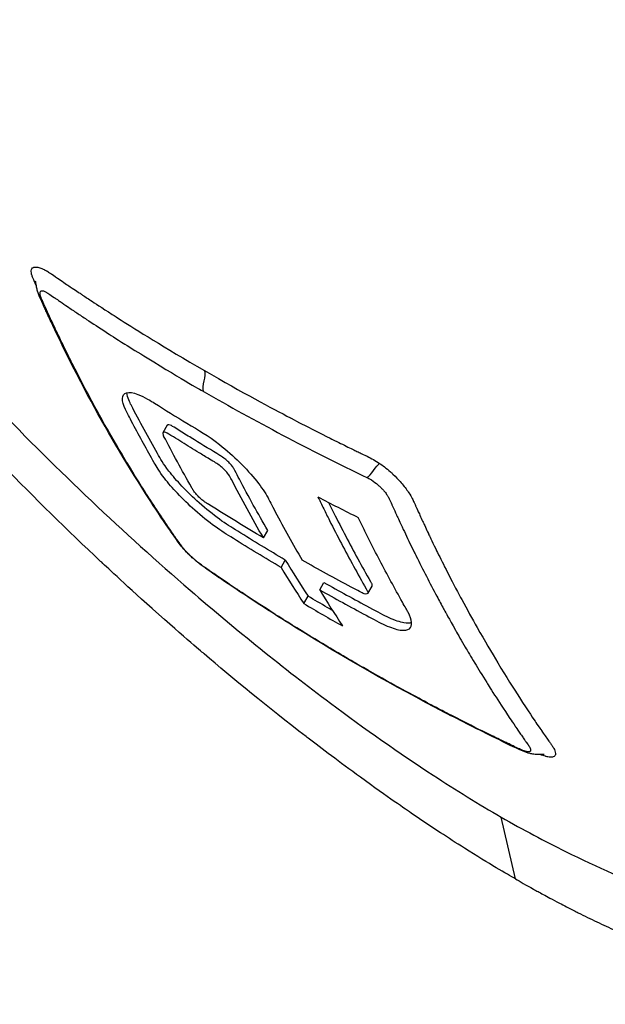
# Model space of a CAD drawing. Header units: millimetres. Extents: x 0 to 5219, y 0 to 2970.
# Tile 205 of 237: x 3275 to 3303, y 1364 to 1410. Entities that reach past the tile are written whole.
import ezdxf

# ---------------------------------------------------------------- set-up
doc = ezdxf.new("R2010")
doc.units = ezdxf.units.MM
doc.header["$LTSCALE"] = 0.2
doc.layers.add('01_Object Line', color=4, linetype='Continuous')

# ---------------------------------------------------------------- blocks, each defined once
blk = doc.blocks.new('A$Ccee225a8')
for p, q in [((-194.291, 87.898), (-194.292, 87.9)), ((-188.336, 81.738), (-188.536, 81.392)), ((-183.834, 76.462), (-183.634, 76.808)), ((-183.01, 75.073), (-182.81, 75.42)), ((-181.199, 74.027), (-180.999, 74.373)), ((-178.756, 74.205), (-178.956, 73.859)), ((-181.943, 73.382), (-181.743, 73.728)), ((-172.032, 60.474), (-172.7, 63.374))]:
    blk.add_line(p, q)
for centre, major_axis, ratio, start_param, end_param in [((-84.487, 191.273), (-78.39, -135.736), 0.577377, 5.977866, 5.998305), ((-84.683, 190.924), (-78.396, -135.732), 0.577386, 5.977891, 5.99833), ((-82.894, 189.895), (-78.363, -135.758), 0.577331, 5.977733, 5.998172), ((-111.086, 193.916), (-69.95, -121.065), 0.816433, 6.273977, 6.292303)]:
    blk.add_ellipse(centre, major_axis=major_axis, ratio=ratio, start_param=start_param, end_param=end_param)
for points, knots in [([(-69.225, 86.907), (-69.226, 86.908), (-69.233, 86.912), (-69.235, 86.913), (-69.254, 86.925), (-69.32, 86.963), (-69.614, 87.132), (-69.752, 87.211), (-69.907, 87.3), (-70.053, 87.385), (-70.245, 87.495), (-70.421, 87.596), (-70.547, 87.669), (-71.344, 88.13), (-72.481, 88.787), (-73.909, 89.611), (-74.464, 89.931), (-75.219, 90.367), (-76.263, 90.97), (-77.127, 91.469), (-77.839, 91.88), (-78.324, 92.16), (-78.686, 92.369), (-78.922, 92.505), (-79.02, 92.562), (-79.866, 93.049), (-80.404, 93.359), (-80.553, 93.444), (-80.749, 93.557), (-80.946, 93.671), (-81.144, 93.786), (-81.217, 93.828), (-81.291, 93.871), (-81.365, 93.914), (-81.795, 94.163), (-82.084, 94.33), (-82.212, 94.404), (-82.341, 94.479), (-82.483, 94.56), (-82.639, 94.65), (-83.019, 94.868), (-83.48, 95.131), (-84.039, 95.449), (-84.912, 95.946), (-85.604, 96.342), (-86.05, 96.599), (-86.506, 96.862), (-87.215, 97.275), (-88.234, 97.87), (-88.94, 98.283), (-89.534, 98.629), (-89.995, 98.896), (-90.228, 99.032), (-90.428, 99.147), (-90.591, 99.241), (-91.102, 99.535), (-91.626, 99.837), (-92.159, 100.144), (-92.468, 100.323), (-92.78, 100.503), (-93.096, 100.685), (-93.752, 101.065), (-94.187, 101.316), (-94.388, 101.432), (-94.815, 101.68), (-95.252, 101.933), (-95.701, 102.192), (-96.121, 102.435), (-96.545, 102.679), (-96.971, 102.925), (-98.331, 103.711), (-99.72, 104.513), (-101.136, 105.33), (-102.994, 106.403), (-104.898, 107.503), (-106.848, 108.628), (-110.747, 110.878), (-114.83, 113.234), (-119.085, 115.69), (-120.029, 116.236), (-121.008, 116.801), (-122.021, 117.386), (-123.162, 118.045), (-124.348, 118.729), (-125.579, 119.441), (-128.808, 121.306), (-131.086, 122.621), (-132.303, 123.324), (-133.733, 124.15), (-135.177, 124.984), (-136.635, 125.825), (-139.818, 127.663), (-143.064, 129.538), (-146.35, 131.435), (-149.387, 133.188), (-151.973, 134.681), (-154.075, 135.894), (-157.525, 137.886), (-159.666, 139.122), (-160.479, 139.591), (-160.69, 139.713), (-160.812, 139.784), (-160.844, 139.802), (-164.484, 141.904), (-168.106, 143.995), (-171.643, 146.036), (-172.141, 146.324), (-172.638, 146.61), (-173.133, 146.896), (-174.744, 147.825), (-176.053, 148.581), (-177.077, 149.172), (-178.089, 149.757), (-179.09, 150.335), (-180.076, 150.905), (-180.349, 151.062), (-180.62, 151.219), (-180.89, 151.375), (-184.252, 153.316), (-186.464, 154.594), (-187.761, 155.343), (-187.861, 155.401), (-187.956, 155.456), (-188.045, 155.507)], [-0.7635222, -0.7635222, -0.7635222, -0.7635222, -0.75, -0.75, -0.75, -0.71875, -0.71875, -0.71875, -0.7052239, -0.7052239, -0.7052239, -0.6875, -0.6875, -0.6875, -0.625, -0.625, -0.625, -0.59375, -0.59375, -0.59375, -0.5758637, -0.5758637, -0.5758637, -0.5625, -0.5625, -0.5625, -0.546875, -0.546875, -0.546875, -0.5411757, -0.5411757, -0.5411757, -0.5390625, -0.5390625, -0.5390625, -0.53125, -0.53125, -0.53125, -0.5266987, -0.5266987, -0.5266987, -0.515625, -0.515625, -0.515625, -0.5, -0.5, -0.5, -0.484375, -0.484375, -0.484375, -0.4739987, -0.4739987, -0.4739987, -0.46875, -0.46875, -0.46875, -0.4588678, -0.4588678, -0.4588678, -0.453125, -0.453125, -0.453125, -0.4453125, -0.4453125, -0.4453125, -0.4375, -0.4375, -0.4375, -0.4300483, -0.4300483, -0.4300483, -0.40625, -0.40625, -0.40625, -0.375, -0.375, -0.375, -0.3125, -0.3125, -0.3125, -0.2978036, -0.2978036, -0.2978036, -0.28125, -0.28125, -0.28125, -0.25, -0.25, -0.25, -0.2303717, -0.2303717, -0.2303717, -0.1875, -0.1875, -0.1875, -0.1671318, -0.1671318, -0.1671318, -0.1337093, -0.1337093, -0.1337093, -0.125, -0.125, -0.125, -0.0780464, -0.0780464, -0.0780464, -0.0714286, -0.0714286, -0.0714286, -0.0535714, -0.0535714, -0.0535714, -0.039579, -0.039579, -0.039579, -0.0357143, -0.0357143, -0.0357143, -0.0025653, -0.0025653, -0.0025653, 0, 0, 0, 0]), ([(-219.82, 129.939), (-220.119, 129.163), (-220.345, 128.324), (-220.601, 126.451), (-220.634, 125.442), (-220.46, 122.225), (-219.984, 119.81), (-218.596, 115.435), (-217.888, 113.605), (-215.248, 107.742), (-212.517, 102.799), (-205.25, 92.629), (-201.234, 87.693), (-193.446, 79.602), (-190.377, 76.695), (-185.084, 72.125), (-182.882, 70.35), (-179.089, 67.514), (-177.47, 66.373), (-174.814, 64.636), (-173.751, 63.979), (-172.7, 63.374)], [-13.245772, -13.245772, -13.245772, -13.245772, -12.251128, -12.251128, -11.274972, -11.274972, -9.337784, -9.337784, -8.051587, -8.051587, -5.366006, -5.366006, -3.267179, -3.267179, -1.993957, -1.993957, -1.102626, -1.102626, -0.445934, -0.445934, 0, 0, 0, 0]), ([(-172.032, 60.474), (-172.443, 60.711), (-173.232, 61.167), (-174.422, 61.919), (-174.804, 62.161), (-175.177, 62.402), (-175.54, 62.641), (-175.991, 62.936), (-176.426, 63.229), (-176.846, 63.515), (-177.178, 63.743), (-177.99, 64.295), (-179.289, 65.241), (-180.286, 65.967), (-181.103, 66.586), (-181.736, 67.073), (-181.767, 67.097), (-181.799, 67.121), (-181.83, 67.145), (-183.651, 68.547), (-185.249, 69.861), (-186.616, 71.026), (-186.642, 71.049), (-187.451, 71.722), (-189.023, 73.129), (-189.03, 73.135), (-189.036, 73.141), (-189.043, 73.147), (-190.436, 74.395), (-191.234, 75.153), (-191.456, 75.361), (-193.013, 76.823), (-194.549, 78.334), (-196.053, 79.883), (-196.087, 79.918), (-196.121, 79.953), (-196.155, 79.988), (-196.284, 80.121), (-197.28, 81.128), (-199.061, 83.08), (-199.532, 83.597), (-200.057, 84.18), (-200.632, 84.832), (-201.414, 85.719), (-202.08, 86.497), (-202.64, 87.161), (-203.897, 88.654), (-204.618, 89.565), (-204.863, 89.871), (-205.941, 91.22), (-206.778, 92.32), (-207.408, 93.163), (-208.086, 94.07), (-208.523, 94.679), (-208.745, 94.987), (-209.812, 96.473), (-210.615, 97.66), (-211.201, 98.546), (-211.675, 99.261), (-212.008, 99.781), (-212.215, 100.106), (-212.543, 100.62), (-213.082, 101.471), (-213.785, 102.65), (-214.17, 103.295), (-214.488, 103.846), (-214.748, 104.304), (-214.938, 104.637), (-215.096, 104.922), (-215.227, 105.158), (-215.524, 105.696), (-215.975, 106.521), (-216.533, 107.616), (-217.244, 109.011), (-217.601, 109.8), (-217.702, 110.018), (-217.72, 110.056), (-217.737, 110.094), (-217.754, 110.131), (-218.469, 111.683), (-219.095, 113.196), (-219.626, 114.658), (-219.721, 114.92), (-219.831, 115.228), (-219.95, 115.579), (-220.08, 115.96), (-220.222, 116.391), (-220.369, 116.87), (-220.744, 118.091), (-220.903, 118.773), (-220.954, 118.978), (-221.085, 119.514), (-221.201, 120.039), (-221.302, 120.554), (-221.458, 121.357), (-221.577, 122.134), (-221.657, 122.883), (-221.744, 123.699), (-221.775, 124.386), (-221.78, 124.964), (-221.784, 125.526), (-221.763, 125.986), (-221.736, 126.357), (-221.669, 127.274), (-221.532, 128.038), (-221.369, 128.679), (-221.31, 128.911), (-221.247, 129.126), (-221.182, 129.326)], [-1, -1, -1, -1, -0.96875, -0.96875, -0.96875, -0.9547937, -0.9547937, -0.9547937, -0.9375, -0.9375, -0.9375, -0.90625, -0.90625, -0.90625, -0.875, -0.875, -0.875, -0.8739463, -0.8739463, -0.8739463, -0.8125, -0.8125, -0.8125, -0.7813822, -0.7813822, -0.7813822, -0.78125, -0.78125, -0.78125, -0.75, -0.75, -0.75, -0.6888795, -0.6888795, -0.6888795, -0.6875, -0.6875, -0.6875, -0.6380723, -0.6380723, -0.6380723, -0.625, -0.625, -0.625, -0.6057577, -0.6057577, -0.6057577, -0.5625, -0.5625, -0.5625, -0.5324119, -0.5324119, -0.5324119, -0.5, -0.5, -0.5, -0.4654336, -0.4654336, -0.4654336, -0.4375, -0.4375, -0.4375, -0.40625, -0.40625, -0.40625, -0.3881699, -0.3881699, -0.3881699, -0.375, -0.375, -0.375, -0.34375, -0.34375, -0.34375, -0.3125, -0.3125, -0.3125, -0.3110249, -0.3110249, -0.3110249, -0.25, -0.25, -0.25, -0.2349777, -0.2349777, -0.2349777, -0.21875, -0.21875, -0.21875, -0.1875, -0.1875, -0.1875, -0.1630802, -0.1630802, -0.1630802, -0.125, -0.125, -0.125, -0.0933033, -0.0933033, -0.0933033, -0.0625, -0.0625, -0.0625, -0.0165509, -0.0165509, -0.0165509, 0, 0, 0, 0]), ([(-172.032, 60.474), (-171.83, 60.358), (-171.548, 60.197), (-171.188, 59.998), (-171.049, 59.921), (-170.9, 59.839), (-170.739, 59.752), (-170.637, 59.697), (-170.53, 59.639), (-170.419, 59.58), (-170.278, 59.504), (-170.129, 59.426), (-169.974, 59.345), (-169.755, 59.23), (-169.521, 59.11), (-169.274, 58.984), (-169.213, 58.954), (-169.153, 58.923), (-169.092, 58.893), (-168.798, 58.745), (-168.507, 58.603), (-168.22, 58.465), (-167.929, 58.325), (-167.641, 58.191), (-167.357, 58.061), (-167.107, 57.946), (-166.86, 57.835), (-166.615, 57.728), (-166.578, 57.711), (-166.542, 57.695), (-166.505, 57.679), (-166.422, 57.643), (-166.338, 57.607), (-166.255, 57.571), (-166.115, 57.511), (-165.975, 57.451), (-165.835, 57.393), (-165.555, 57.275), (-165.277, 57.162), (-165.001, 57.052), (-164.686, 56.927), (-164.373, 56.806), (-164.063, 56.691), (-164.018, 56.674), (-163.784, 56.585), (-163.367, 56.437), (-162.985, 56.301), (-162.451, 56.116), (-161.778, 55.907), (-161.728, 55.892), (-161.677, 55.876), (-161.625, 55.86), (-161.412, 55.795), (-161.204, 55.734), (-161.002, 55.676), (-160.739, 55.601), (-160.485, 55.532), (-160.239, 55.468), (-159.705, 55.329), (-159.211, 55.214), (-158.753, 55.119), (-158.502, 55.067), (-158.261, 55.021), (-158.032, 54.98), (-157.784, 54.935), (-157.548, 54.897), (-157.325, 54.863), (-157.246, 54.851), (-157.17, 54.84), (-157.094, 54.83), (-156.568, 54.756), (-156.088, 54.707), (-155.649, 54.675), (-154.584, 54.599), (-153.765, 54.625), (-153.139, 54.676), (-152.581, 54.722), (-152.047, 54.799), (-151.537, 54.907), (-151.415, 54.933), (-151.295, 54.961), (-151.176, 54.99), (-150.951, 55.046), (-150.722, 55.111), (-150.491, 55.185), (-150.171, 55.288), (-149.847, 55.41), (-149.523, 55.556), (-149.496, 55.568), (-149.47, 55.58), (-149.444, 55.592), (-149.203, 55.703), (-148.832, 55.883), (-148.375, 56.181), (-147.937, 56.468), (-147.42, 56.864), (-146.894, 57.442), (-146.836, 57.506), (-146.777, 57.573), (-146.719, 57.642), (-146.562, 57.827), (-146.417, 58.016), (-146.283, 58.208), (-146.086, 58.489), (-145.913, 58.775), (-145.76, 59.063), (-145.611, 59.343), (-145.482, 59.624), (-145.368, 59.904), (-145.214, 60.286), (-145.093, 60.656), (-144.995, 61.008), (-144.885, 61.406), (-144.805, 61.779), (-144.746, 62.118), (-144.709, 62.327), (-144.68, 62.523), (-144.656, 62.704), (-144.654, 62.725), (-144.651, 62.745), (-144.648, 62.766), (-144.639, 62.836), (-144.631, 62.905), (-144.624, 62.974), (-144.614, 63.056), (-144.606, 63.138), (-144.598, 63.22), (-144.582, 63.39), (-144.569, 63.558), (-144.56, 63.722), (-144.549, 63.899), (-144.541, 64.072), (-144.537, 64.24), (-144.533, 64.354), (-144.531, 64.465), (-144.531, 64.575), (-144.53, 64.617), (-144.53, 64.658), (-144.53, 64.7), (-144.53, 64.781), (-144.53, 64.861), (-144.531, 64.939), (-144.532, 65.013), (-144.533, 65.085), (-144.534, 65.156), (-144.536, 65.229), (-144.538, 65.301), (-144.541, 65.371), (-144.543, 65.446), (-144.546, 65.52), (-144.55, 65.592), (-144.551, 65.629), (-144.553, 65.666), (-144.555, 65.702), (-144.555, 65.707), (-144.555, 65.711), (-144.556, 65.716), (-144.557, 65.748), (-144.559, 65.78), (-144.561, 65.813), (-144.565, 65.887), (-144.57, 65.961), (-144.575, 66.037), (-144.58, 66.111), (-144.585, 66.186), (-144.591, 66.262), (-144.602, 66.41), (-144.615, 66.562), (-144.63, 66.718), (-144.658, 67.014), (-144.693, 67.324), (-144.737, 67.649), (-144.767, 67.879), (-144.801, 68.115), (-144.84, 68.36), (-144.876, 68.582), (-144.915, 68.81), (-144.958, 69.045), (-144.958, 69.047), (-144.975, 69.144), (-145.013, 69.337), (-145.053, 69.549), (-145.118, 69.876), (-145.22, 70.328), (-145.255, 70.484), (-145.295, 70.654), (-145.34, 70.84), (-145.361, 70.927), (-145.382, 71.013), (-145.404, 71.098), (-145.412, 71.131), (-145.42, 71.164), (-145.429, 71.197), (-145.475, 71.379), (-145.52, 71.553), (-145.565, 71.719), (-145.665, 72.091), (-145.76, 72.423), (-145.846, 72.71), (-145.853, 72.734), (-145.86, 72.757), (-145.868, 72.782), (-145.993, 73.198), (-146.184, 73.815), (-146.478, 74.651), (-146.516, 74.761), (-146.555, 74.87), (-146.594, 74.979), (-146.798, 75.548), (-147.011, 76.11), (-147.231, 76.662), (-147.308, 76.855), (-147.388, 77.054), (-147.471, 77.258), (-147.81, 78.085), (-148.207, 78.999), (-148.675, 80.004), (-148.709, 80.076), (-148.742, 80.147), (-148.776, 80.219), (-148.964, 80.618), (-149.157, 81.02), (-149.357, 81.425), (-149.556, 81.829), (-149.761, 82.235), (-149.972, 82.644), (-150.112, 82.916), (-150.255, 83.188), (-150.4, 83.462), (-150.415, 83.491), (-150.697, 84.037), (-151.303, 85.118), (-151.466, 85.41), (-151.654, 85.741), (-151.868, 86.112), (-152.191, 86.673), (-152.492, 87.18), (-152.764, 87.631), (-153.032, 88.077), (-153.273, 88.468), (-153.482, 88.805), (-153.502, 88.836), (-153.521, 88.868), (-153.541, 88.9), (-153.805, 89.323), (-154.074, 89.748), (-154.348, 90.174), (-154.524, 90.446), (-154.702, 90.72), (-154.881, 90.993), (-155.162, 91.419), (-155.447, 91.846), (-155.736, 92.274), (-156.189, 92.942), (-156.653, 93.611), (-157.127, 94.281)], [0, 0, 0, 0, 0.015059, 0.015059, 0.015059, 0.02083, 0.02083, 0.02083, 0.024502, 0.024502, 0.024502, 0.02915, 0.02915, 0.02915, 0.035714, 0.035714, 0.035714, 0.03808, 0.03808, 0.03808, 0.049577, 0.049577, 0.049577, 0.061203, 0.061203, 0.061203, 0.071429, 0.071429, 0.071429, 0.072941, 0.072941, 0.072941, 0.076375, 0.076375, 0.076375, 0.082197, 0.082197, 0.082197, 0.093844, 0.093844, 0.093844, 0.107143, 0.107143, 0.107143, 0.125154, 0.125154, 0.125154, 0.141628, 0.141628, 0.141628, 0.142857, 0.142857, 0.142857, 0.150854, 0.150854, 0.150854, 0.161237, 0.161237, 0.161237, 0.183787, 0.183787, 0.183787, 0.196194, 0.196194, 0.196194, 0.209594, 0.209594, 0.209594, 0.214286, 0.214286, 0.214286, 0.235121, 0.235121, 0.235121, 0.285714, 0.285714, 0.285714, 0.318661, 0.318661, 0.318661, 0.326531, 0.326531, 0.326531, 0.342858, 0.342858, 0.342858, 0.36551, 0.36551, 0.36551, 0.367347, 0.367347, 0.367347, 0.406881, 0.406881, 0.406881, 0.444765, 0.444765, 0.444765, 0.44898, 0.44898, 0.44898, 0.464755, 0.464755, 0.464755, 0.487841, 0.487841, 0.487841, 0.510204, 0.510204, 0.510204, 0.531268, 0.531268, 0.531268, 0.55507, 0.55507, 0.55507, 0.569739, 0.569739, 0.569739, 0.571429, 0.571429, 0.571429, 0.574695, 0.574695, 0.574695, 0.578627, 0.578627, 0.578627, 0.586875, 0.586875, 0.586875, 0.595801, 0.595801, 0.595801, 0.601849, 0.601849, 0.601849, 0.604183, 0.604183, 0.604183, 0.608765, 0.608765, 0.608765, 0.613067, 0.613067, 0.613067, 0.617482, 0.617482, 0.617482, 0.622229, 0.622229, 0.622229, 0.624689, 0.624689, 0.624689, 0.625, 0.625, 0.625, 0.626857, 0.626857, 0.626857, 0.631038, 0.631038, 0.631038, 0.635137, 0.635137, 0.635137, 0.643106, 0.643106, 0.643106, 0.65824, 0.65824, 0.65824, 0.668893, 0.668893, 0.668893, 0.678571, 0.678571, 0.678571, 0.689431, 0.689431, 0.689431, 0.701281, 0.701281, 0.701281, 0.705357, 0.705357, 0.705357, 0.708515, 0.708515, 0.708515, 0.709766, 0.709766, 0.709766, 0.71667, 0.71667, 0.71667, 0.732143, 0.732143, 0.732143, 0.733637, 0.733637, 0.733637, 0.758929, 0.758929, 0.758929, 0.763229, 0.763229, 0.763229, 0.785714, 0.785714, 0.785714, 0.794183, 0.794183, 0.794183, 0.828571, 0.828571, 0.828571, 0.831278, 0.831278, 0.831278, 0.846339, 0.846339, 0.846339, 0.861401, 0.861401, 0.861401, 0.871429, 0.871429, 0.871429, 0.896736, 0.896736, 0.896736, 0.903571, 0.903571, 0.903571, 0.919754, 0.919754, 0.919754, 0.935714, 0.935714, 0.935714, 0.936836, 0.936836, 0.936836, 0.951858, 0.951858, 0.951858, 0.961487, 0.961487, 0.961487, 0.97651, 0.97651, 0.97651, 1, 1, 1, 1]), ([(-172.7, 63.374), (-171.671, 62.781), (-170.668, 62.247), (-168.202, 61.027), (-166.748, 60.395), (-163.472, 59.154), (-161.673, 58.62), (-157.581, 57.78), (-155.413, 57.674), (-150.526, 58.458), (-148.613, 59.978), (-146.93, 63.12), (-146.558, 64.458), (-146.193, 68.588), (-146.581, 72.22), (-149.281, 79.7), (-150.503, 82.405), (-153.505, 88.039), (-155.277, 90.943), (-157.289, 93.886)], [-11.810839, -11.810839, -11.810839, -11.810839, -11.321097, -11.321097, -10.584313, -10.584313, -9.583134, -9.583134, -8.1452, -8.1452, -5.796116, -5.796116, -4.481204, -4.481204, -2.2786, -2.2786, -1.145056, -1.145056, -0.000001, -0.000001, -0.000001, -0.000001]), ([(-194.469, 88.283), (-194.489, 88.326), (-194.516, 88.384), (-194.548, 88.455), (-194.581, 88.528), (-194.604, 88.583), (-194.62, 88.624), (-194.653, 88.707), (-194.667, 88.753), (-194.673, 88.771), (-194.68, 88.793), (-194.693, 88.834), (-194.7, 88.887), (-194.706, 88.93), (-194.706, 88.961), (-194.703, 88.983), (-194.699, 89.024), (-194.689, 89.055), (-194.673, 89.079), (-194.657, 89.103), (-194.636, 89.123), (-194.606, 89.137), (-194.591, 89.145), (-194.575, 89.149), (-194.56, 89.153), (-194.559, 89.153), (-194.557, 89.153), (-194.556, 89.153), (-194.539, 89.157), (-194.521, 89.158), (-194.504, 89.157), (-194.467, 89.157), (-194.432, 89.151), (-194.4, 89.144), (-194.36, 89.135), (-194.327, 89.125), (-194.304, 89.117), (-194.274, 89.108), (-194.241, 89.096), (-194.203, 89.081), (-194.171, 89.068), (-194.135, 89.052), (-194.097, 89.034), (-194.095, 89.033), (-194.094, 89.032), (-194.092, 89.031)], [-0.1645523, -0.1645523, -0.1645523, -0.1645523, -0.16294643, -0.16294643, -0.16294643, -0.15959821, -0.15959821, -0.15959821, -0.15625, -0.15625, -0.15625, -0.1533801, -0.1533801, -0.1533801, -0.1505102, -0.1505102, -0.1505102, -0.14668367, -0.14668367, -0.14668367, -0.14285714, -0.14285714, -0.14285714, -0.14094388, -0.14094388, -0.14094388, -0.14080819, -0.14080819, -0.14080819, -0.13903061, -0.13903061, -0.13903061, -0.13678358, -0.13678358, -0.13678358, -0.13392857, -0.13392857, -0.13392857, -0.13154245, -0.13154245, -0.13154245, -0.12946429, -0.12946429, -0.12946429, -0.129396, -0.129396, -0.129396, -0.129396]), ([(-194.092, 89.031), (-194.048, 89.01), (-194.009, 88.989), (-193.978, 88.971), (-193.937, 88.948), (-193.909, 88.93), (-193.893, 88.92), (-193.835, 88.883), (-193.76, 88.833), (-193.668, 88.77), (-193.526, 88.674), (-193.415, 88.596), (-193.34, 88.544), (-193.225, 88.465), (-193.128, 88.399), (-193.049, 88.345), (-193.021, 88.325), (-192.965, 88.288), (-192.881, 88.231), (-192.626, 88.06), (-192.462, 87.95), (-192.391, 87.903), (-192.377, 87.894), (-192.367, 87.887), (-192.36, 87.882), (-192.212, 87.783), (-192.061, 87.683), (-191.908, 87.583), (-191.743, 87.474), (-191.411, 87.256), (-190.909, 86.933), (-190.808, 86.868), (-190.668, 86.779), (-190.491, 86.666), (-189.795, 86.224), (-188.515, 85.414), (-186.592, 84.302)], [-0.129396, -0.129396, -0.129396, -0.129396, -0.1274723, -0.1274723, -0.1274723, -0.125, -0.125, -0.125, -0.1205357, -0.1205357, -0.1205357, -0.1160714, -0.1160714, -0.1160714, -0.1116071, -0.1116071, -0.1116071, -0.1071429, -0.1071429, -0.1071429, -0.0996265, -0.0996265, -0.0996265, -0.0982143, -0.0982143, -0.0982143, -0.0892857, -0.0892857, -0.0892857, -0.0714286, -0.0714286, -0.0714286, -0.0569264, -0.0569264, -0.0569264, 0, 0, 0, 0]), ([(-193.7, 86.423), (-193.799, 86.634), (-193.901, 86.855), (-194.026, 87.126), (-194.06, 87.199), (-194.174, 87.444), (-194.257, 87.624), (-194.353, 87.866), (-194.378, 87.932), (-194.401, 88.003), (-194.403, 88.008), (-194.405, 88.015), (-194.406, 88.017), (-194.426, 88.08), (-194.442, 88.146), (-194.463, 88.251), (-194.469, 88.287), (-194.478, 88.34), (-194.481, 88.357), (-194.486, 88.39), (-194.489, 88.406), (-194.493, 88.428), (-194.494, 88.435), (-194.495, 88.443), (-194.495, 88.445), (-194.496, 88.447), (-194.496, 88.448), (-194.505, 88.499), (-194.506, 88.496), (-194.506, 88.498), (-194.506, 88.498), (-194.506, 88.498)], [0, 0, 0, 0, 0.1067306, 0.1067306, 0.1430683, 0.1430683, 0.2284629, 0.2284629, 0.2604891, 0.2604891, 0.2631574, 0.2631574, 0.2638467, 0.2638467, 0.285427, 0.285427, 0.296207, 0.296207, 0.301568, 0.301568, 0.3069407, 0.3069407, 0.3096146, 0.3096146, 0.3102817, 0.3102817, 0.3106153, 0.3106153, 0.3323249, 0.3323249, 0.3333695, 0.3333695, 0.3333695, 0.3333695]), ([(-189.485, 78.791), (-189.611, 78.99), (-189.848, 79.367), (-190.188, 79.929), (-190.206, 79.958), (-190.224, 79.988), (-190.242, 80.017), (-190.577, 80.573), (-190.875, 81.086), (-191.141, 81.555), (-191.487, 82.165), (-191.778, 82.7), (-192.015, 83.145), (-192.475, 84.007), (-192.739, 84.541), (-192.832, 84.725), (-192.883, 84.827), (-192.934, 84.929), (-192.984, 85.031), (-193.14, 85.346), (-193.294, 85.663), (-193.446, 85.981), (-193.507, 86.109), (-193.608, 86.32), (-193.747, 86.618), (-193.781, 86.69), (-193.814, 86.762), (-193.848, 86.836), (-193.911, 86.973), (-193.977, 87.115), (-194.042, 87.259), (-194.07, 87.322), (-194.094, 87.375), (-194.114, 87.42), (-194.12, 87.432), (-194.125, 87.444), (-194.13, 87.455), (-194.16, 87.522), (-194.178, 87.563), (-194.185, 87.58), (-194.212, 87.643), (-194.232, 87.695), (-194.247, 87.736), (-194.248, 87.739), (-194.25, 87.743), (-194.251, 87.746), (-194.265, 87.785), (-194.279, 87.829), (-194.287, 87.873), (-194.287, 87.873), (-194.291, 87.886), (-194.293, 87.908), (-194.295, 87.927), (-194.297, 87.953), (-194.292, 87.979), (-194.287, 88.005), (-194.275, 88.024), (-194.256, 88.036), (-194.255, 88.037), (-194.254, 88.037), (-194.253, 88.038), (-194.252, 88.039), (-194.251, 88.039), (-194.249, 88.04), (-194.245, 88.042), (-194.225, 88.058), (-194.152, 88.039), (-194.14, 88.036), (-194.126, 88.032), (-194.108, 88.025), (-194.083, 88.016), (-194.05, 88.001), (-194.009, 87.979), (-193.997, 87.972), (-193.982, 87.964), (-193.964, 87.954), (-193.942, 87.94), (-193.915, 87.923), (-193.883, 87.903)], [0.6517857, 0.6517857, 0.6517857, 0.6517857, 0.6785714, 0.6785714, 0.6785714, 0.6797281, 0.6797281, 0.6797281, 0.7017453, 0.7017453, 0.7017453, 0.7303747, 0.7303747, 0.7303747, 0.7857143, 0.7857143, 0.7857143, 0.7922841, 0.7922841, 0.7922841, 0.8125, 0.8125, 0.8125, 0.8258929, 0.8258929, 0.8258929, 0.8305652, 0.8305652, 0.8305652, 0.8392857, 0.8392857, 0.8392857, 0.8426339, 0.8426339, 0.8426339, 0.8431179, 0.8431179, 0.8431179, 0.8459821, 0.8459821, 0.8459821, 0.8493304, 0.8493304, 0.8493304, 0.8496066, 0.8496066, 0.8496066, 0.8526786, 0.8526786, 0.8526786, 0.8544889, 0.8544889, 0.8544889, 0.8560268, 0.8560268, 0.8560268, 0.8590434, 0.8590434, 0.8590434, 0.8591891, 0.8591891, 0.8591891, 0.859375, 0.859375, 0.859375, 0.8627232, 0.8627232, 0.8627232, 0.8641237, 0.8641237, 0.8641237, 0.8660714, 0.8660714, 0.8660714, 0.8675382, 0.8675382, 0.8675382, 0.8694294, 0.8694294, 0.8694294, 0.8694294]), ([(-193.883, 87.903), (-193.818, 87.86), (-193.733, 87.801), (-193.629, 87.729), (-193.618, 87.721), (-193.607, 87.713), (-193.595, 87.705), (-193.576, 87.692), (-193.558, 87.679), (-193.54, 87.667), (-193.459, 87.611), (-193.395, 87.568), (-193.348, 87.535), (-193.231, 87.455), (-193.116, 87.377), (-193.001, 87.299), (-192.855, 87.199), (-192.711, 87.102), (-192.569, 87.007), (-192.422, 86.909), (-192.27, 86.807), (-192.112, 86.702), (-191.824, 86.512), (-191.518, 86.311), (-191.192, 86.101), (-191.037, 86.001), (-190.748, 85.814), (-190.32, 85.544), (-190.036, 85.365), (-189.692, 85.15), (-189.284, 84.899), (-187.553, 83.834), (-186.654, 83.332), (-186.65, 83.33)], [0.8694294, 0.8694294, 0.8694294, 0.8694294, 0.8733039, 0.8733039, 0.8733039, 0.8737245, 0.8737245, 0.8737245, 0.8747406, 0.8747406, 0.8747406, 0.8794643, 0.8794643, 0.8794643, 0.8853665, 0.8853665, 0.8853665, 0.8928571, 0.8928571, 0.8928571, 0.9023572, 0.9023572, 0.9023572, 0.9196429, 0.9196429, 0.9196429, 0.9357416, 0.9357416, 0.9357416, 0.9464286, 0.9464286, 0.9464286, 1, 1, 1, 1]), ([(-170.695, 66.302), (-170.695, 66.302), (-170.695, 66.302), (-170.698, 66.303), (-170.702, 66.303), (-170.712, 66.304), (-170.719, 66.305), (-170.736, 66.306), (-170.747, 66.306), (-170.784, 66.307), (-170.815, 66.308), (-170.881, 66.308), (-170.916, 66.308), (-170.987, 66.308), (-171.024, 66.309), (-171.095, 66.313), (-171.13, 66.316), (-171.231, 66.328), (-171.292, 66.34), (-171.46, 66.383), (-171.561, 66.42), (-172.085, 66.633), (-172.52, 66.859), (-173.755, 67.464), (-174.556, 67.869), (-177.732, 69.523), (-180.048, 70.843), (-183.164, 72.781), (-184.03, 73.338), (-185.205, 74.119), (-185.524, 74.334), (-186.079, 74.713), (-186.313, 74.87), (-186.688, 75.142), (-186.823, 75.243), (-187.015, 75.402), (-187.069, 75.448), (-187.176, 75.543), (-187.229, 75.592), (-187.383, 75.74), (-187.48, 75.841), (-187.646, 76.028), (-187.715, 76.115), (-188.007, 76.51), (-188.187, 76.783), (-188.712, 77.556), (-189.035, 78.045), (-190.303, 80.025), (-191.212, 81.572), (-192.634, 84.232), (-193.178, 85.315), (-193.7, 86.423)], [4.98248, 4.98248, 4.98248, 4.98248, 4.986172, 4.986172, 4.991529, 4.991529, 4.996896, 4.996896, 5.002267, 5.002267, 5.013174, 5.013174, 5.023963, 5.023963, 5.034721, 5.034721, 5.045473, 5.045473, 5.067151, 5.067151, 5.109952, 5.109952, 5.281141, 5.281141, 5.605921, 5.605921, 6.580739, 6.580739, 6.962898, 6.962898, 7.106197, 7.106197, 7.213687, 7.213687, 7.26921, 7.26921, 7.290655, 7.290655, 7.312131, 7.312131, 7.355568, 7.355568, 7.398813, 7.398813, 7.570071, 7.570071, 7.85194, 7.85194, 8.69782, 8.69782, 9.257017, 9.257017, 9.257017, 9.257017]), ([(-186.592, 84.302), (-184.799, 83.265), (-183.441, 82.543), (-182.564, 82.083), (-182.556, 82.079), (-182.549, 82.075), (-182.541, 82.071), (-181.401, 81.473), (-180.805, 81.18), (-180.775, 81.165), (-180.678, 81.116), (-180.588, 81.071), (-180.504, 81.029), (-180.361, 80.958), (-180.239, 80.897), (-180.136, 80.847), (-179.886, 80.723), (-179.689, 80.627), (-179.547, 80.558), (-179.517, 80.543), (-179.488, 80.529), (-179.461, 80.516), (-179.378, 80.475), (-179.312, 80.444), (-179.264, 80.421), (-179.218, 80.399), (-179.124, 80.356), (-178.979, 80.284), (-178.779, 80.185), (-178.586, 80.082), (-178.391, 79.953)], [-1, -1, -1, -1, -0.504419, -0.504419, -0.504419, -0.5, -0.5, -0.5, -0.285714, -0.285714, -0.285714, -0.259389, -0.259389, -0.259389, -0.214286, -0.214286, -0.214286, -0.142857, -0.142857, -0.142857, -0.134181, -0.134181, -0.134181, -0.107143, -0.107143, -0.107143, -0.071429, -0.071429, -0.071429, 0, 0, 0, 0]), ([(-183.01, 75.073), (-183.76, 75.517), (-184.503, 75.969), (-185.568, 76.636), (-185.788, 76.768), (-186.408, 77.215), (-186.73, 77.475), (-187.332, 78.013), (-187.608, 78.282), (-188.085, 78.79), (-188.289, 79.027), (-188.722, 79.587), (-188.843, 79.802), (-189.286, 80.58), (-189.619, 81.187), (-190.114, 82.122), (-190.227, 82.332), (-190.391, 82.683), (-190.439, 82.857), (-190.434, 83.137), (-190.368, 83.229), (-190.12, 83.296), (-189.941, 83.27), (-189.394, 83.066), (-189.073, 82.862), (-188.436, 82.461), (-187.929, 82.147), (-186.847, 81.49), (-186.453, 81.277), (-185.551, 80.567), (-185.236, 80.284), (-184.656, 79.714), (-184.38, 79.41), (-183.925, 78.837), (-183.747, 78.573), (-183.557, 78.224), (-183.439, 77.992), (-182.87, 76.916), (-182.452, 76.159), (-182.022, 75.415)], [0, 0, 0, 0, 0.320879, 0.320879, 0.465091, 0.465091, 0.61047, 0.61047, 0.741214, 0.741214, 0.858961, 0.858961, 1.03352, 1.03352, 1.617694, 1.617694, 1.920655, 1.920655, 2.361582, 2.361582, 2.851357, 2.851357, 3.338051, 3.338051, 4.028869, 4.028869, 6.65642, 6.65642, 9.591035, 9.591035, 11.360377, 11.360377, 13.298144, 13.298144, 15.132878, 15.132878, 16.008781, 16.008781, 18.211527, 18.211527, 18.211527, 18.211527]), ([(-182.81, 75.42), (-183.557, 75.862), (-184.297, 76.312), (-185.361, 76.977), (-185.581, 77.11), (-186.198, 77.554), (-186.521, 77.814), (-187.123, 78.351), (-187.4, 78.621), (-187.879, 79.129), (-188.083, 79.367), (-188.529, 79.942), (-188.651, 80.162), (-189.216, 81.158), (-189.629, 81.919), (-190.075, 82.779), (-190.211, 83.04), (-190.234, 83.265)], [0, 0, 0, 0, 0.319563, 0.319563, 0.464522, 0.464522, 0.611491, 0.611491, 0.743859, 0.743859, 0.862946, 0.862946, 1.04713, 1.04713, 1.602208, 1.602208, 1.664041, 1.664041, 1.664041, 1.664041]), ([(-186.65, 83.33), (-186.638, 83.324), (-186.627, 83.318), (-186.615, 83.311), (-184.257, 81.95), (-181.716, 80.602), (-178.964, 79.281)], [-1, -1, -1, -1, -0.995181, -0.995181, -0.995181, 0, 0, 0, 0]), ([(-183.634, 76.808), (-184.088, 77.596), (-184.53, 78.397), (-185.03, 79.346), (-185.099, 79.479), (-185.18, 79.635), (-185.199, 79.674), (-185.251, 79.76), (-185.289, 79.814), (-185.385, 79.929), (-185.441, 79.988), (-185.56, 80.103), (-185.623, 80.156), (-185.769, 80.268), (-185.83, 80.304), (-186.269, 80.567), (-186.667, 80.808), (-187.26, 81.174), (-187.458, 81.297), (-187.751, 81.48), (-187.847, 81.54), (-188.051, 81.669), (-188.128, 81.719), (-188.248, 81.763), (-188.284, 81.767), (-188.321, 81.755), (-188.33, 81.748), (-188.336, 81.738)], [0.000001, 0.000001, 0.000001, 0.000001, 0.431263, 0.431263, 0.501443, 0.501443, 0.512968, 0.512968, 0.528489, 0.528489, 0.54457, 0.54457, 0.560405, 0.560405, 0.581679, 0.581679, 0.794455, 0.794455, 0.901209, 0.901209, 0.953112, 0.953112, 1.012063, 1.012063, 1.048384, 1.048384, 1.066758, 1.066758, 1.066758, 1.066758]), ([(-183.834, 76.462), (-184.35, 77.356), (-184.85, 78.268), (-185.364, 79.258), (-185.39, 79.309), (-185.431, 79.384), (-185.467, 79.437), (-185.556, 79.55), (-185.609, 79.608), (-185.726, 79.726), (-185.79, 79.782), (-186.002, 79.951), (-186.115, 80.009), (-186.523, 80.254), (-186.686, 80.353), (-187.117, 80.616), (-187.385, 80.78), (-187.783, 81.028), (-187.914, 81.11), (-188.219, 81.302), (-188.315, 81.368), (-188.448, 81.416), (-188.485, 81.421), (-188.532, 81.405), (-188.544, 81.387), (-188.544, 81.342), (-188.541, 81.323), (-188.527, 81.282), (-188.517, 81.26), (-188.505, 81.236)], [0.000001, 0.000001, 0.000001, 0.000001, 0.489571, 0.489571, 0.520795, 0.520795, 0.575938, 0.575938, 0.63212, 0.63212, 0.689892, 0.689892, 0.822191, 0.822191, 0.910467, 0.910467, 1.056592, 1.056592, 1.128541, 1.128541, 1.224346, 1.224346, 1.274574, 1.274574, 1.322423, 1.322423, 1.348031, 1.348031, 1.372516, 1.372516, 1.372516, 1.372516]), ([(-183.834, 76.462), (-184.681, 76.963), (-185.519, 77.474), (-186.44, 78.054), (-186.485, 78.082), (-186.587, 78.151), (-186.649, 78.197), (-186.774, 78.302), (-186.837, 78.36), (-186.946, 78.471), (-186.993, 78.523), (-187.074, 78.623), (-187.107, 78.669), (-187.147, 78.735), (-187.165, 78.768), (-187.65, 79.622), (-188.084, 80.422), (-188.505, 81.236)], [-1.286139, -1.286139, -1.286139, -1.286139, -0.798514, -0.798514, -0.743971, -0.743971, -0.671251, -0.671251, -0.596258, -0.596258, -0.530286, -0.530286, -0.464712, -0.464712, -0.427696, -0.427696, 0, 0, 0, 0]), ([(-178.391, 79.953), (-178.252, 79.86), (-178.079, 79.731), (-177.886, 79.559), (-177.845, 79.523), (-177.806, 79.487), (-177.769, 79.452), (-177.632, 79.322), (-177.522, 79.205), (-177.431, 79.101), (-177.362, 79.023), (-177.303, 78.951), (-177.251, 78.886), (-177.246, 78.88), (-177.242, 78.874), (-177.237, 78.869), (-177.185, 78.802), (-177.128, 78.727), (-177.071, 78.644), (-177.058, 78.625), (-177.004, 78.55), (-176.932, 78.425), (-176.881, 78.337), (-176.847, 78.267), (-176.822, 78.213), (-176.81, 78.188), (-176.795, 78.155), (-176.777, 78.115), (-176.754, 78.065), (-176.74, 78.033), (-176.734, 78.021), (-176.729, 78.011), (-176.724, 78), (-176.72, 77.99), (-176.701, 77.948), (-176.682, 77.907), (-176.663, 77.866), (-176.659, 77.858), (-176.656, 77.851), (-176.652, 77.843), (-176.642, 77.821), (-176.63, 77.795), (-176.616, 77.764)], [-1, -1, -1, -1, -0.9921875, -0.9921875, -0.9921875, -0.9905084, -0.9905084, -0.9905084, -0.984375, -0.984375, -0.984375, -0.98077798, -0.98077798, -0.98077798, -0.98046875, -0.98046875, -0.98046875, -0.9765625, -0.9765625, -0.9765625, -0.97265625, -0.97265625, -0.97265625, -0.96875, -0.96875, -0.96875, -0.96777344, -0.96777344, -0.96777344, -0.96679688, -0.96679688, -0.96679688, -0.96645777, -0.96645777, -0.96645777, -0.96510446, -0.96510446, -0.96510446, -0.96484375, -0.96484375, -0.96484375, -0.96354757, -0.96354757, -0.96354757, -0.96354757]), ([(-178.964, 79.281), (-178.958, 79.278), (-178.951, 79.275), (-178.944, 79.271), (-178.893, 79.246), (-178.809, 79.201), (-178.693, 79.12), (-178.578, 79.039), (-178.488, 78.962), (-178.422, 78.902), (-178.409, 78.89), (-178.391, 78.874), (-178.369, 78.853), (-178.366, 78.85), (-178.362, 78.846), (-178.358, 78.843), (-178.337, 78.822), (-178.316, 78.802), (-178.297, 78.782), (-178.26, 78.744), (-178.225, 78.706), (-178.193, 78.668), (-178.19, 78.665), (-178.187, 78.661), (-178.184, 78.657), (-178.175, 78.647), (-178.165, 78.635), (-178.154, 78.621), (-178.135, 78.597), (-178.113, 78.568), (-178.089, 78.535), (-178.051, 78.481), (-178.028, 78.442), (-178.013, 78.417), (-177.999, 78.394), (-177.987, 78.373), (-177.976, 78.354), (-177.973, 78.347), (-177.969, 78.34), (-177.965, 78.333), (-177.957, 78.317), (-177.949, 78.302), (-177.941, 78.287), (-177.928, 78.262), (-177.908, 78.219), (-177.882, 78.161), (-177.875, 78.145), (-177.866, 78.124), (-177.854, 78.099), (-177.84, 78.065), (-177.831, 78.045), (-177.827, 78.036), (-177.812, 78), (-177.793, 77.959), (-177.772, 77.912), (-177.714, 77.784), (-177.657, 77.659), (-177.6, 77.537), (-177.597, 77.53), (-177.579, 77.489), (-177.544, 77.413), (-177.51, 77.34), (-177.461, 77.234), (-177.396, 77.096), (-177.319, 76.93), (-177.249, 76.782), (-177.187, 76.652), (-177.044, 76.35), (-176.899, 76.051), (-176.752, 75.753), (-176.729, 75.705), (-176.705, 75.658), (-176.681, 75.61), (-176.365, 74.973), (-176.043, 74.345), (-175.712, 73.724), (-175.607, 73.526), (-175.501, 73.329), (-175.394, 73.133)], [0, 0, 0, 0, 0.000653, 0.000653, 0.000653, 0.005102, 0.005102, 0.005102, 0.0102041, 0.0102041, 0.0102041, 0.011299, 0.011299, 0.011299, 0.0114796, 0.0114796, 0.0114796, 0.0127551, 0.0127551, 0.0127551, 0.0150826, 0.0150826, 0.0150826, 0.0153061, 0.0153061, 0.0153061, 0.0162303, 0.0162303, 0.0162303, 0.0178571, 0.0178571, 0.0178571, 0.0204082, 0.0204082, 0.0204082, 0.0218085, 0.0218085, 0.0218085, 0.0222805, 0.0222805, 0.0222805, 0.0233236, 0.0233236, 0.0233236, 0.0262391, 0.0262391, 0.0262391, 0.0276968, 0.0276968, 0.0276968, 0.0291545, 0.0291545, 0.0291545, 0.03207, 0.03207, 0.03207, 0.0408163, 0.0408163, 0.0408163, 0.0459881, 0.0459881, 0.0459881, 0.0510204, 0.0510204, 0.0510204, 0.0612245, 0.0612245, 0.0612245, 0.0816327, 0.0816327, 0.0816327, 0.0847392, 0.0847392, 0.0847392, 0.1263051, 0.1263051, 0.1263051, 0.139546, 0.139546, 0.139546, 0.139546]), ([(-187.212, 75.587), (-187.227, 75.601), (-187.24, 75.614), (-187.252, 75.625), (-187.263, 75.635), (-187.276, 75.648), (-187.294, 75.664), (-187.306, 75.676), (-187.313, 75.683), (-187.316, 75.685), (-187.362, 75.731), (-187.41, 75.78), (-187.455, 75.83), (-187.493, 75.871), (-187.526, 75.908), (-187.555, 75.941), (-187.562, 75.949), (-187.568, 75.957), (-187.575, 75.965), (-187.583, 75.975), (-187.591, 75.985), (-187.598, 75.993), (-187.619, 76.021), (-187.657, 76.068), (-187.703, 76.131), (-187.715, 76.147), (-187.737, 76.178), (-187.769, 76.222), (-187.779, 76.236), (-187.788, 76.249), (-187.797, 76.261), (-187.81, 76.28), (-187.821, 76.296), (-187.831, 76.309), (-187.831, 76.31), (-187.838, 76.319), (-187.85, 76.337), (-187.858, 76.349), (-187.868, 76.363), (-187.881, 76.381), (-187.889, 76.392), (-187.901, 76.41), (-187.919, 76.435), (-187.924, 76.443), (-187.954, 76.485), (-188.006, 76.56), (-188.121, 76.725), (-188.233, 76.889), (-188.346, 77.055), (-188.486, 77.261), (-188.625, 77.468), (-188.763, 77.676), (-188.763, 77.677), (-188.886, 77.86), (-189.126, 78.231), (-189.16, 78.284), (-189.222, 78.379), (-189.31, 78.516), (-189.359, 78.594), (-189.418, 78.686), (-189.485, 78.791)], [0.57572844, 0.57572844, 0.57572844, 0.57572844, 0.57645089, 0.57645089, 0.57645089, 0.57728795, 0.57728795, 0.57728795, 0.578125, 0.578125, 0.578125, 0.58147321, 0.58147321, 0.58147321, 0.58314732, 0.58314732, 0.58314732, 0.58383587, 0.58383587, 0.58383587, 0.58482143, 0.58482143, 0.58482143, 0.58816964, 0.58816964, 0.58816964, 0.58984375, 0.58984375, 0.58984375, 0.59048811, 0.59048811, 0.59048811, 0.59151786, 0.59151786, 0.59151786, 0.59255714, 0.59255714, 0.59255714, 0.59319196, 0.59319196, 0.59319196, 0.59486607, 0.59486607, 0.59486607, 0.59821429, 0.59821429, 0.59821429, 0.61014843, 0.61014843, 0.61014843, 0.625, 0.625, 0.625, 0.63839286, 0.63839286, 0.63839286, 0.64694198, 0.64694198, 0.64694198, 0.65178571, 0.65178571, 0.65178571, 0.65178571]), ([(-181.281, 78.38), (-181.258, 78.334), (-181.236, 78.288), (-181.191, 78.196), (-181.169, 78.15), (-181.102, 78.011), (-181.057, 77.92), (-180.921, 77.644), (-180.83, 77.461), (-180.555, 76.915), (-180.37, 76.554), (-179.806, 75.478), (-179.42, 74.773), (-178.992, 74.019), (-178.976, 73.992), (-178.95, 73.927), (-178.945, 73.897), (-178.955, 73.852), (-178.971, 73.837), (-179.025, 73.826), (-179.063, 73.83), (-179.231, 73.88), (-179.397, 73.98), (-180.494, 74.564), (-181.262, 74.986), (-182.022, 75.415)], [-1.566534, -1.566534, -1.566534, -1.566534, -1.537488, -1.537488, -1.508441, -1.508441, -1.45035, -1.45035, -1.334184, -1.334184, -1.101929, -1.101929, -0.637905, -0.637905, -0.598391, -0.598391, -0.552339, -0.552339, -0.503687, -0.503687, -0.45364, -0.45364, -0.320377, -0.320377, 0, 0, 0, 0]), ([(-181.281, 78.38), (-180.968, 78.217), (-180.655, 78.055), (-180.026, 77.734), (-179.711, 77.575), (-179.395, 77.418)], [0.000089, 0.000089, 0.000089, 0.000089, 0.1283387, 0.1283387, 0.2565897, 0.2565897, 0.2565897, 0.2565897]), ([(-180.786, 78.123), (-180.704, 77.957), (-180.622, 77.791), (-180.355, 77.262), (-180.17, 76.9), (-179.606, 75.825), (-179.22, 75.119), (-178.792, 74.365), (-178.776, 74.339), (-178.75, 74.273), (-178.745, 74.244), (-178.751, 74.216), (-178.753, 74.21), (-178.756, 74.205)], [-1.4395921, -1.4395921, -1.4395921, -1.4395921, -1.3341839, -1.3341839, -1.1019293, -1.1019293, -0.6379049, -0.6379049, -0.5983911, -0.5983911, -0.5523387, -0.5523387, -0.5397284, -0.5397284, -0.5397284, -0.5397284]), ([(-176.616, 77.764), (-176.611, 77.754), (-176.606, 77.742), (-176.6, 77.73), (-176.575, 77.674), (-176.543, 77.605), (-176.506, 77.524), (-176.414, 77.324), (-176.339, 77.161), (-176.281, 77.034), (-176.234, 76.931), (-176.189, 76.833), (-176.146, 76.739), (-176.113, 76.668), (-176.097, 76.633), (-176.097, 76.633), (-176.069, 76.574), (-175.961, 76.344), (-175.767, 75.949), (-175.544, 75.494), (-175.209, 74.819), (-174.747, 73.945)], [-0.96354757, -0.96354757, -0.96354757, -0.96354757, -0.96308483, -0.96308483, -0.96308483, -0.9609375, -0.9609375, -0.9609375, -0.953125, -0.953125, -0.953125, -0.9453125, -0.9453125, -0.9453125, -0.9375, -0.9375, -0.9375, -0.91044715, -0.91044715, -0.91044715, -0.87932671, -0.87932671, -0.87932671, -0.87932671]), ([(-181.199, 74.027), (-180.482, 73.622), (-179.759, 73.225), (-178.65, 72.633), (-178.392, 72.489), (-177.863, 72.249), (-177.624, 72.171), (-177.221, 72.113), (-177.083, 72.142), (-176.92, 72.266), (-176.884, 72.363), (-176.903, 72.625), (-176.959, 72.788), (-177.113, 73.079), (-177.2, 73.226), (-177.689, 74.096), (-178.041, 74.746), (-178.557, 75.737), (-178.728, 76.07), (-178.98, 76.573), (-179.064, 76.741), (-179.188, 76.994), (-179.23, 77.079), (-179.292, 77.206), (-179.312, 77.249), (-179.353, 77.333), (-179.374, 77.376), (-179.395, 77.418)], [-2.334866, -2.334866, -2.334866, -2.334866, -1.936193, -1.936193, -1.729087, -1.729087, -1.509443, -1.509443, -1.274072, -1.274072, -1.048912, -1.048912, -0.819829, -0.819829, -0.696027, -0.696027, -0.3484, -0.3484, -0.174268, -0.174268, -0.087149, -0.087149, -0.043578, -0.043578, -0.02179, -0.02179, -0.000001, -0.000001, -0.000001, -0.000001]), ([(-179.48, 70.568), (-180.135, 70.947), (-180.785, 71.332), (-181.429, 71.723), (-181.994, 72.067), (-182.554, 72.416), (-183.11, 72.769), (-183.192, 72.821), (-183.272, 72.872), (-183.349, 72.921), (-184.324, 73.545), (-184.879, 73.92), (-185.035, 74.024), (-185.101, 74.068), (-185.167, 74.112), (-185.232, 74.157), (-185.484, 74.325), (-185.733, 74.494), (-185.983, 74.666), (-185.989, 74.67), (-186.048, 74.711), (-186.162, 74.789), (-186.237, 74.841), (-186.332, 74.906), (-186.452, 74.988), (-186.458, 74.993), (-186.465, 74.997), (-186.472, 75.002), (-186.494, 75.017), (-186.517, 75.034), (-186.542, 75.051), (-186.571, 75.072), (-186.597, 75.091), (-186.621, 75.108), (-186.638, 75.121), (-186.653, 75.132), (-186.668, 75.143), (-186.677, 75.149), (-186.756, 75.204), (-186.913, 75.33), (-186.958, 75.367), (-187, 75.401), (-187.037, 75.433), (-187.049, 75.442), (-187.067, 75.458), (-187.094, 75.481), (-187.102, 75.488), (-187.11, 75.495), (-187.118, 75.502), (-187.127, 75.51), (-187.136, 75.518), (-187.145, 75.527), (-187.17, 75.549), (-187.192, 75.569), (-187.212, 75.587)], [0.4344281, 0.4344281, 0.4344281, 0.4344281, 0.4693588, 0.4693588, 0.4693588, 0.5, 0.5, 0.5, 0.5026118, 0.5026118, 0.5026118, 0.5357143, 0.5357143, 0.5357143, 0.5394233, 0.5394233, 0.5394233, 0.5535714, 0.5535714, 0.5535714, 0.5589548, 0.5589548, 0.5589548, 0.5625, 0.5625, 0.5625, 0.5630254, 0.5630254, 0.5630254, 0.5647321, 0.5647321, 0.5647321, 0.5660423, 0.5660423, 0.5660423, 0.5669643, 0.5669643, 0.5669643, 0.5714286, 0.5714286, 0.5714286, 0.5731027, 0.5731027, 0.5731027, 0.5739397, 0.5739397, 0.5739397, 0.5743472, 0.5743472, 0.5743472, 0.5747768, 0.5747768, 0.5747768, 0.5757284, 0.5757284, 0.5757284, 0.5757284]), ([(-180.999, 74.373), (-180.294, 73.975), (-179.582, 73.584), (-178.48, 72.995), (-178.215, 72.848), (-177.692, 72.607), (-177.45, 72.525), (-177.097, 72.468), (-176.98, 72.475), (-176.894, 72.503)], [-2.1907325, -2.1907325, -2.1907325, -2.1907325, -1.8504238, -1.8504238, -1.6677293, -1.6677293, -1.4656485, -1.4656485, -1.307805, -1.307805, -1.307805, -1.307805]), ([(-174.747, 73.945), (-174.683, 73.824), (-174.616, 73.698), (-174.547, 73.569), (-174.296, 73.102), (-174.055, 72.666), (-173.824, 72.258), (-173.474, 71.639), (-173.149, 71.086), (-172.856, 70.6), (-172.46, 69.944), (-172.122, 69.409), (-171.85, 68.987), (-171.421, 68.32), (-171.156, 67.932), (-171.07, 67.804), (-171.018, 67.727), (-170.929, 67.597), (-170.804, 67.416), (-170.8, 67.41), (-170.796, 67.404), (-170.792, 67.398), (-170.755, 67.345), (-170.706, 67.275), (-170.645, 67.187), (-170.589, 67.106), (-170.54, 67.038), (-170.499, 66.981), (-170.455, 66.92), (-170.42, 66.871), (-170.394, 66.834), (-170.378, 66.812), (-170.366, 66.794), (-170.357, 66.78), (-170.349, 66.769), (-170.341, 66.757), (-170.334, 66.746), (-170.319, 66.724), (-170.305, 66.704), (-170.293, 66.684), (-170.288, 66.678), (-170.281, 66.665), (-170.27, 66.648), (-170.268, 66.645), (-170.266, 66.641), (-170.264, 66.638), (-170.255, 66.624), (-170.246, 66.608), (-170.238, 66.593), (-170.201, 66.526), (-170.158, 66.435), (-170.157, 66.351)], [-0.8793267, -0.8793267, -0.8793267, -0.8793267, -0.875, -0.875, -0.875, -0.859016, -0.859016, -0.859016, -0.8347234, -0.8347234, -0.8347234, -0.8018442, -0.8018442, -0.8018442, -0.75, -0.75, -0.75, -0.7409155, -0.7409155, -0.7409155, -0.740625, -0.740625, -0.740625, -0.7359375, -0.7359375, -0.7359375, -0.73125, -0.73125, -0.73125, -0.7283057, -0.7283057, -0.7283057, -0.7265625, -0.7265625, -0.7265625, -0.7257856, -0.7257856, -0.7257856, -0.7242188, -0.7242188, -0.7242188, -0.72322, -0.72322, -0.72322, -0.7230469, -0.7230469, -0.7230469, -0.721875, -0.721875, -0.721875, -0.7142094, -0.7142094, -0.7142094, -0.7142094]), ([(-180.598, 73.06), (-180.68, 73.107), (-180.762, 73.154), (-181.145, 73.375), (-181.445, 73.551), (-181.743, 73.728)], [0.0938619, 0.0938619, 0.0938619, 0.0938619, 0.1286739, 0.1286739, 0.2563085, 0.2563085, 0.2563085, 0.2563085]), ([(-175.394, 73.133), (-175.367, 73.084), (-175.341, 73.035), (-175.314, 72.986), (-175.312, 72.982), (-175.155, 72.693), (-174.838, 72.134), (-174.712, 71.91), (-174.56, 71.645), (-174.38, 71.338), (-174.275, 71.158), (-174.129, 70.91), (-173.939, 70.595), (-173.781, 70.334), (-173.594, 70.027), (-173.374, 69.676), (-173.35, 69.636), (-173.228, 69.441), (-173.007, 69.095), (-172.832, 68.821), (-172.593, 68.453), (-172.288, 67.996), (-172.224, 67.901), (-172.142, 67.779), (-172.041, 67.632), (-172.023, 67.605), (-172.02, 67.601), (-172.008, 67.584), (-171.955, 67.507), (-171.882, 67.4), (-171.789, 67.266), (-171.735, 67.188), (-171.693, 67.128), (-171.664, 67.086), (-171.642, 67.054), (-171.621, 67.024), (-171.602, 66.996), (-171.591, 66.98), (-171.581, 66.966), (-171.571, 66.951), (-171.559, 66.933), (-171.55, 66.921), (-171.545, 66.914), (-171.542, 66.909), (-171.54, 66.906), (-171.54, 66.906), (-171.526, 66.886), (-171.505, 66.856), (-171.478, 66.817), (-171.45, 66.777), (-171.429, 66.747), (-171.416, 66.728), (-171.414, 66.725), (-171.412, 66.723), (-171.41, 66.72), (-171.396, 66.699), (-171.38, 66.673), (-171.364, 66.644), (-171.349, 66.616), (-171.341, 66.595), (-171.336, 66.581), (-171.335, 66.577), (-171.333, 66.573), (-171.332, 66.57), (-171.319, 66.527), (-171.303, 66.456), (-171.372, 66.435)], [0.139546, 0.139546, 0.139546, 0.139546, 0.1428571, 0.1428571, 0.1428571, 0.1683715, 0.1683715, 0.1683715, 0.1785714, 0.1785714, 0.1785714, 0.1980839, 0.1980839, 0.1980839, 0.2142857, 0.2142857, 0.2142857, 0.2342217, 0.2342217, 0.2342217, 0.25, 0.25, 0.25, 0.2588865, 0.2588865, 0.2588865, 0.2605112, 0.2605112, 0.2605112, 0.2678571, 0.2678571, 0.2678571, 0.2723214, 0.2723214, 0.2723214, 0.2745536, 0.2745536, 0.2745536, 0.2756696, 0.2756696, 0.2756696, 0.2763405, 0.2763405, 0.2763405, 0.2767857, 0.2767857, 0.2767857, 0.2790179, 0.2790179, 0.2790179, 0.28125, 0.28125, 0.28125, 0.2815369, 0.2815369, 0.2815369, 0.2834821, 0.2834821, 0.2834821, 0.2852134, 0.2852134, 0.2852134, 0.2857143, 0.2857143, 0.2857143, 0.2930312, 0.2930312, 0.2930312, 0.2930312]), ([(-171.372, 66.435), (-171.384, 66.431), (-171.4, 66.428), (-171.418, 66.428), (-171.422, 66.428), (-171.427, 66.428), (-171.431, 66.428), (-171.458, 66.43), (-171.488, 66.435), (-171.518, 66.443), (-171.523, 66.445), (-171.528, 66.446), (-171.533, 66.447), (-171.554, 66.453), (-171.584, 66.462), (-171.626, 66.477), (-171.711, 66.508), (-171.787, 66.541), (-171.844, 66.566), (-171.854, 66.571), (-171.863, 66.575), (-171.872, 66.579), (-171.954, 66.616), (-172.044, 66.66), (-172.143, 66.708), (-172.19, 66.731), (-172.236, 66.754), (-172.28, 66.775), (-172.318, 66.794), (-172.348, 66.808), (-172.37, 66.819), (-172.399, 66.833), (-172.414, 66.84), (-172.414, 66.84), (-172.534, 66.897), (-172.71, 66.982), (-172.944, 67.095), (-173.072, 67.157), (-173.226, 67.233), (-173.406, 67.321), (-173.818, 67.524), (-174.367, 67.798), (-175.047, 68.148), (-175.143, 68.198), (-175.282, 68.27), (-175.463, 68.364), (-175.898, 68.591), (-176.577, 68.946), (-177.486, 69.445), (-177.975, 69.713), (-178.53, 70.023), (-179.15, 70.378), (-179.258, 70.44), (-179.366, 70.502), (-179.475, 70.565), (-179.476, 70.566), (-179.478, 70.567), (-179.48, 70.568)], [0.2930312, 0.2930312, 0.2930312, 0.2930312, 0.2943499, 0.2943499, 0.2943499, 0.2946429, 0.2946429, 0.2946429, 0.2968441, 0.2968441, 0.2968441, 0.2971939, 0.2971939, 0.2971939, 0.2991071, 0.2991071, 0.2991071, 0.3028878, 0.3028878, 0.3028878, 0.3035714, 0.3035714, 0.3035714, 0.3080357, 0.3080357, 0.3080357, 0.3102679, 0.3102679, 0.3102679, 0.3112211, 0.3112211, 0.3112211, 0.3125, 0.3125, 0.3125, 0.3214286, 0.3214286, 0.3214286, 0.3322978, 0.3322978, 0.3322978, 0.3571429, 0.3571429, 0.3571429, 0.3723386, 0.3723386, 0.3723386, 0.4089075, 0.4089075, 0.4089075, 0.4285714, 0.4285714, 0.4285714, 0.4343362, 0.4343362, 0.4343362, 0.4344281, 0.4344281, 0.4344281, 0.4344281]), ([(-170.157, 66.351), (-170.157, 66.332), (-170.159, 66.314), (-170.164, 66.297), (-170.173, 66.264), (-170.193, 66.221), (-170.265, 66.197), (-170.285, 66.19), (-170.31, 66.185), (-170.34, 66.183), (-170.383, 66.179), (-170.439, 66.182), (-170.512, 66.196), (-170.526, 66.199), (-170.552, 66.204), (-170.592, 66.214), (-170.6, 66.217), (-170.609, 66.219), (-170.619, 66.222), (-170.668, 66.235), (-170.71, 66.249), (-170.74, 66.259), (-170.789, 66.275), (-170.833, 66.292), (-170.873, 66.307)], [-0.71420936, -0.71420936, -0.71420936, -0.71420936, -0.7125, -0.7125, -0.7125, -0.70519995, -0.70519995, -0.70519995, -0.703125, -0.703125, -0.703125, -0.6984375, -0.6984375, -0.6984375, -0.69649135, -0.69649135, -0.69649135, -0.69609375, -0.69609375, -0.69609375, -0.69375, -0.69375, -0.69375, -0.69212986, -0.69212986, -0.69212986, -0.69212986])]:
    blk.add_open_spline(points, degree=3, knots=knots)
for points in [[(-186.592, 84.302), (-186.493, 84.068), (-186.751, 83.562), (-186.65, 83.33)], [(-178.964, 79.281), (-178.838, 79.366), (-178.52, 79.867), (-178.391, 79.953)]]:
    blk.add_open_spline(points, degree=3)

msp = doc.modelspace()

# ---------------------------------------------------------------- block references
at = {"layer": '01_Object Line'}
msp.add_blockref('A$Ccee225a8', (3470.513, 1309.722), dxfattribs=at)

doc.saveas('drawing.dxf')
